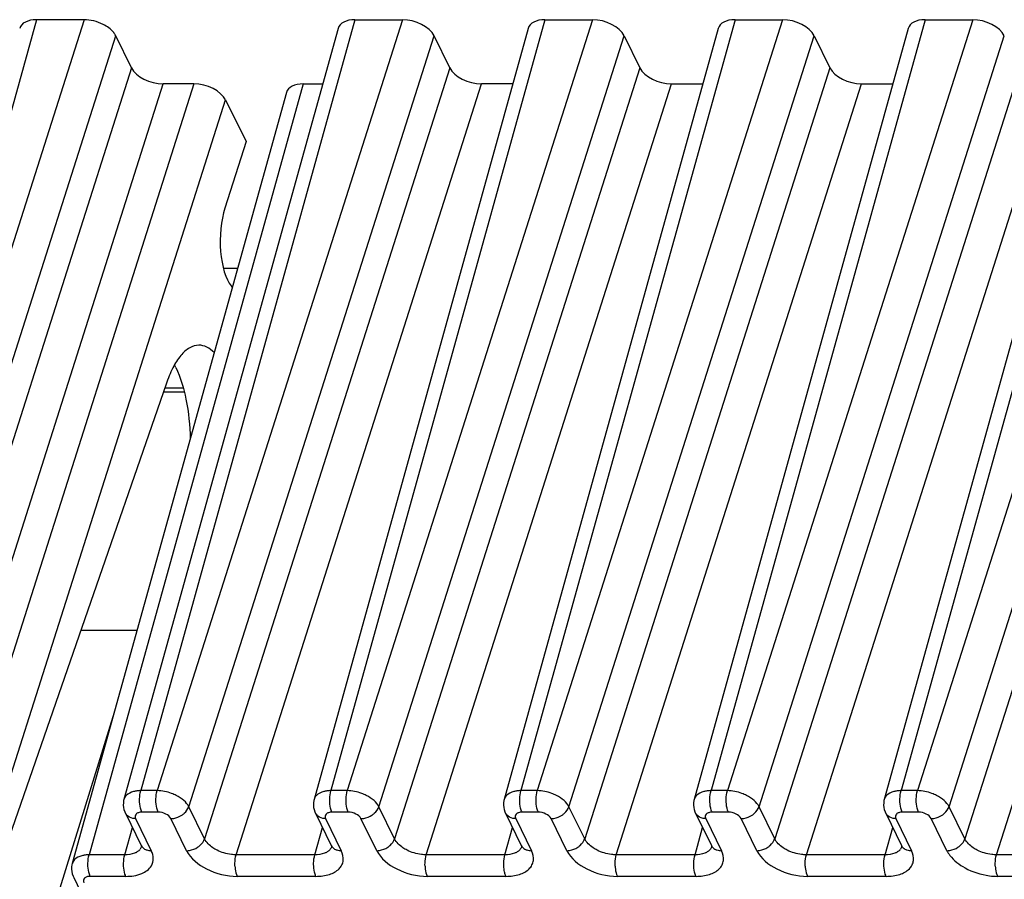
# Model space of a CAD drawing. Header units: millimetres. Extents: x 0 to 841, y 0 to 594.
# Tile 37 of 237: x 208 to 227, y 153 to 170. Entities that reach past the tile are written whole.
import ezdxf

# ---------------------------------------------------------------- set-up
doc = ezdxf.new("R2010")
doc.units = ezdxf.units.MM
doc.header["$LTSCALE"] = 46.255
doc.layers.get('0').update_dxf_attribs({"linetype": 'CONTINUOUS'})

msp = doc.modelspace()

# ---------------------------------------------------------------- linework, layer by layer
at = {"color": 9, "linetype": 'CONTINUOUS'}
for p, q in [((208.31067, 169.74045), (204.16102, 154.80576)), ((209.23187, 169.74045), (204.47756, 154.80576)), ((214.48178, 169.74045), (210.33213, 154.80576)), ((215.40298, 169.74045), (210.64866, 154.80576)), ((218.16602, 169.74045), (214.01637, 154.80576)), ((219.08722, 169.74045), (214.3329, 154.80576)), ((221.85026, 169.74045), (217.70061, 154.80576)), ((222.77147, 169.74045), (218.01715, 154.80576)), ((225.53451, 169.74045), (221.38486, 154.80576)), ((226.45571, 169.74045), (221.70139, 154.80576)), ((229.21875, 169.74045), (225.0691, 154.80576)), ((230.13995, 169.74045), (225.38563, 154.80576)), ((205.09052, 154.49498), (209.84483, 169.42969)), ((211.26162, 154.495), (216.01594, 169.42969)), ((214.94586, 154.495), (219.70018, 169.42969)), ((218.6301, 154.495), (223.38442, 169.42969)), ((222.31435, 154.495), (227.06867, 169.42969)), ((225.99859, 154.495), (230.75291, 169.42969)), ((210.14992, 168.80799), (205.3956, 153.8733)), ((216.32102, 168.80799), (211.5667, 153.8733)), ((220.00527, 168.80799), (215.25095, 153.8733)), ((223.68951, 168.80799), (218.93519, 153.8733)), ((227.37376, 168.80799), (222.61944, 153.8733)), ((231.058, 168.80799), (226.30368, 153.8733)), ((206.00855, 153.56254), (210.76287, 168.49723)), ((211.3617, 168.49723), (206.60738, 153.56254)), ((213.48, 168.49723), (209.33035, 153.56254)), ((212.17966, 153.56254), (216.93398, 168.49723)), ((215.86391, 153.56254), (220.61823, 168.49723)), ((219.54815, 153.56254), (224.30247, 168.49723)), ((223.23239, 153.56254), (227.98671, 168.49723)), ((226.91664, 153.56254), (231.67096, 168.49723)), ((207.22034, 153.25178), (211.97466, 168.18647)), ((211.15482, 162.60497), (210.79691, 162.60497)), ((210.64866, 154.80576), (210.33213, 154.80576)), ((214.3329, 154.80576), (214.01637, 154.80576)), ((218.01715, 154.80576), (217.70061, 154.80576)), ((221.70139, 154.80576), (221.38486, 154.80576)), ((225.38563, 154.80576), (225.0691, 154.80576)), ((211.5667, 153.8733), (211.26162, 154.495)), ((215.25095, 153.8733), (214.94586, 154.495)), ((218.93519, 153.8733), (218.6301, 154.495)), ((222.61944, 153.8733), (222.31435, 154.495)), ((226.30368, 153.8733), (225.99859, 154.495)), ((210.22909, 154.26411), (210.53418, 153.6424)), ((210.66881, 154.38841), (210.35227, 154.38841)), ((211.21908, 153.6424), (210.91399, 154.26411)), ((213.91333, 154.26411), (214.21842, 153.6424)), ((214.35305, 154.38841), (214.03651, 154.38841)), ((214.90332, 153.6424), (214.59823, 154.26411)), ((217.59757, 154.26411), (217.90266, 153.6424)), ((218.0373, 154.38841), (217.72076, 154.38841)), ((218.58756, 153.6424), (218.28247, 154.26411)), ((221.28182, 154.26411), (221.58691, 153.6424)), ((221.72154, 154.38841), (221.405, 154.38841)), ((222.27181, 153.6424), (221.96672, 154.26411)), ((224.96606, 154.26411), (225.27115, 153.6424)), ((225.40578, 154.38841), (225.08925, 154.38841)), ((225.95605, 153.6424), (225.65096, 154.26411)), ((210.02129, 153.56254), (210.16801, 154.09058)), ((213.70553, 153.56254), (213.85225, 154.09058)), ((217.38978, 153.56254), (217.5365, 154.09058)), ((221.07402, 153.56254), (221.22074, 154.09058)), ((224.75827, 153.56254), (224.90498, 154.09058)), ((210.02129, 153.56254), (209.33035, 153.56254)), ((213.70553, 153.56254), (212.17966, 153.56254)), ((217.38978, 153.56254), (215.86391, 153.56254)), ((221.07402, 153.56254), (219.54815, 153.56254)), ((224.75827, 153.56254), (223.23239, 153.56254)), ((228.44251, 153.56254), (226.91664, 153.56254)), ((210.04144, 153.14519), (209.35049, 153.14519)), ((213.72568, 153.14519), (212.19981, 153.14519)), ((217.40992, 153.14519), (215.88405, 153.14519)), ((221.09417, 153.14519), (219.5683, 153.14519)), ((224.77841, 153.14519), (223.25254, 153.14519)), ((228.46266, 153.14519), (226.93678, 153.14519))]:
    msp.add_line(p, q, dxfattribs=at)
at = {"color": 7, "linetype": 'CONTINUOUS'}
for p, q in [((209.23187, 169.74045), (208.31067, 169.74045)), ((214.48178, 169.74045), (215.40298, 169.74045)), ((218.16602, 169.74045), (219.08722, 169.74045)), ((221.85026, 169.74045), (222.77147, 169.74045)), ((225.53451, 169.74045), (226.45571, 169.74045)), ((214.15531, 169.5728), (210.00526, 154.63666)), ((217.83955, 169.5728), (213.6895, 154.63666)), ((221.5238, 169.5728), (217.37374, 154.63666)), ((225.20804, 169.5728), (221.05799, 154.63666)), ((228.89228, 169.5728), (224.74223, 154.63666)), ((210.14992, 168.80799), (209.84483, 169.42969)), ((216.32102, 168.80799), (216.01594, 169.42969)), ((219.70018, 169.42969), (220.00527, 168.80799)), ((223.38442, 169.42969), (223.68951, 168.80799)), ((213.15353, 168.32958), (209.00348, 153.39344)), ((211.3617, 168.49723), (210.76287, 168.49723)), ((213.48, 168.49723), (213.85646, 168.49723)), ((217.5407, 168.49723), (216.93398, 168.49723)), ((220.61823, 168.49723), (221.22495, 168.49723)), ((224.30247, 168.49723), (224.90919, 168.49723)), ((211.97466, 168.18647), (212.37124, 167.37833)), ((212.37124, 167.37833), (211.96075, 166.08887)), ((211.9308, 164.92929), (212.20875, 164.92929)), ((210.82231, 162.67817), (207.4145, 152.85612)), ((210.77116, 162.53074), (211.17332, 162.53074)), ((210.25722, 157.90567), (209.16647, 157.90567)), ((192.23306, 99.42039), (209.81898, 156.32843)), ((210.03239, 154.36694), (210.33748, 153.74524)), ((213.71663, 154.36694), (214.02172, 153.74524)), ((217.40088, 154.36694), (217.70596, 153.74524)), ((221.08512, 154.36694), (221.39021, 153.74524)), ((224.76936, 154.36694), (225.07445, 153.74524)), ((210.33785, 153.74448), (210.33748, 153.74524)), ((214.0221, 153.74448), (214.02172, 153.74524)), ((217.70634, 153.74448), (217.70596, 153.74524)), ((221.39058, 153.74448), (221.39021, 153.74524)), ((225.07483, 153.74448), (225.07445, 153.74524)), ((209.03062, 153.12372), (209.22347, 152.73072))]:
    msp.add_line(p, q, dxfattribs=at)
for points in [[(210.00527, 154.63647), (209.99949, 154.61246), (209.99337, 154.56983), (209.9923, 154.52612), (209.99643, 154.48188), (210.0058, 154.43782), (210.02023, 154.39481), (210.03337, 154.36534)], [(213.68952, 154.63647), (213.68374, 154.61246), (213.67761, 154.56983), (213.67654, 154.52612), (213.68068, 154.48188), (213.69004, 154.43782), (213.70448, 154.39481), (213.71762, 154.36534)], [(217.37376, 154.63647), (217.36798, 154.61246), (217.36186, 154.56983), (217.36078, 154.52612), (217.36492, 154.48188), (217.37428, 154.43782), (217.38872, 154.39481), (217.40186, 154.36534)], [(221.05801, 154.63647), (221.05222, 154.61246), (221.0461, 154.56983), (221.04503, 154.52612), (221.04916, 154.48188), (221.05853, 154.43782), (221.07296, 154.39481), (221.08611, 154.36534)], [(224.74225, 154.63647), (224.73647, 154.61246), (224.73034, 154.56983), (224.72927, 154.52612), (224.73341, 154.48188), (224.74277, 154.43782), (224.75721, 154.39481), (224.77035, 154.36534)], [(210.338, 153.74455), (210.34011, 153.74011), (210.34443, 153.72892), (210.34579, 153.72363), (210.34591, 153.72308)], [(214.02224, 153.74455), (214.02435, 153.74011), (214.02868, 153.72892), (214.03003, 153.72363), (214.03015, 153.72308)], [(217.70649, 153.74455), (217.70859, 153.74011), (217.71292, 153.72892), (217.71428, 153.72363), (217.71439, 153.72308)], [(221.39073, 153.74455), (221.39284, 153.74011), (221.39717, 153.72892), (221.39852, 153.72363), (221.39864, 153.72308)], [(225.07498, 153.74455), (225.07708, 153.74011), (225.08141, 153.72892), (225.08276, 153.72363), (225.08288, 153.72308)], [(209.0035, 153.39325), (208.99772, 153.36924), (208.99159, 153.32661), (208.99052, 153.2829), (208.99466, 153.23866), (209.00402, 153.1946), (209.01846, 153.15159), (209.0316, 153.12212)]]:
    msp.add_lwpolyline(points, dxfattribs=at)
msp.add_arc((209.60543, 162.31379), 1.56276, 26.121467, 28.177785, dxfattribs=at)
at = {"color": 9, "linetype": 'CONTINUOUS'}
for centre, radius, start, end in [((210.17319, 154.43514), 0.15627, 206.210623, 221.547049), ((213.85744, 154.43514), 0.15627, 206.210623, 221.547049), ((217.54168, 154.43514), 0.15627, 206.210623, 221.547049), ((221.22592, 154.43514), 0.15627, 206.210623, 221.547049), ((224.91017, 154.43514), 0.15627, 206.210623, 221.547049), ((210.1669, 153.78514), 0.18963, 315.32614, 323.316297), ((210.47828, 153.81344), 0.15628, 206.153777, 221.548332), ((213.85114, 153.78514), 0.18963, 315.32614, 323.316297), ((214.16252, 153.81344), 0.15628, 206.153777, 221.548332), ((217.53538, 153.78514), 0.18963, 315.32614, 323.316297), ((217.84676, 153.81344), 0.15628, 206.153777, 221.548332), ((221.21963, 153.78514), 0.18963, 315.32614, 323.316297), ((221.53101, 153.81344), 0.15628, 206.153777, 221.548332), ((224.90387, 153.78514), 0.18963, 315.32614, 323.316297), ((225.21525, 153.81344), 0.15628, 206.153777, 221.548332), ((209.17142, 153.19192), 0.15627, 206.210623, 221.547049)]:
    msp.add_arc(centre, radius, start, end, dxfattribs=at)
at = {"color": 7, "linetype": 'CONTINUOUS'}
for centre, major_axis, ratio, start_param, end_param in [((208.46335, 169.4296), (0.47782, -0.14773), 0.57239492, 2.06604593, 3.15808391), ((209.38427, 169.4296), (0.47774, -0.14756), 0.57268648, 1.28016529, 2.06541116), ((214.63446, 169.4296), (0.47782, -0.14773), 0.57239492, 2.06604593, 3.15808391), ((215.55538, 169.4296), (0.47774, -0.14756), 0.57268648, 6.77810472, 8.34859646), ((218.31871, 169.4296), (0.47782, -0.14773), 0.57239492, 8.34923124, 9.44126921), ((219.23963, 169.4296), (0.47774, -0.14756), 0.57268648, 6.77810472, 8.34859646), ((222.00295, 169.4296), (0.47782, -0.14773), 0.57239492, 2.06604593, 3.15810279), ((222.92387, 169.4296), (0.47774, -0.14756), 0.57268648, 6.77810472, 8.34859646), ((225.68719, 169.4296), (0.47782, -0.14773), 0.57239492, 2.06604593, 3.15810279), ((226.60811, 169.4296), (0.47774, -0.14756), 0.57268648, 6.77810472, 8.34859646), ((210.61047, 168.80808), (0.47774, -0.14756), 0.57268648, 3.63651207, 5.20700381), ((216.78158, 168.80808), (0.47774, -0.14756), 0.57268648, -2.64667324, -1.0761815), ((220.46582, 168.80808), (0.47774, -0.14756), 0.57268648, -2.64667324, -1.0761815), ((224.15007, 168.80808), (0.47774, -0.14756), 0.57268648, -2.64667324, -1.0761815), ((211.51411, 168.18638), (0.47774, -0.14756), 0.57268648, 0.49491942, 2.06541116), ((213.63269, 168.18638), (0.47782, -0.14773), 0.57239492, 2.06604593, 3.15810279), ((212.27025, 165.48103), (0.01498, 0.99998), 0.39933672, 0.92343671, 2.69445274), ((211.43246, 161.43515), (0.05244, 3.49994), 0.39933672, -0.46403573, -0.44713991)]:
    msp.add_ellipse(centre, major_axis=major_axis, ratio=ratio, start_param=start_param, end_param=end_param, dxfattribs=at)
for points, knots in [([(209.84483, 169.42969), (209.83431, 169.45113), (209.77498, 169.54509), (209.67921, 169.61036), (209.60214, 169.64944)], [0, 0, 0, 0, 0.21647783, 1, 1, 1, 1]), ([(211.45765, 163.43515), (211.39569, 163.43518), (211.25766, 163.39099), (211.08622, 163.22745), (210.93576, 162.98292), (210.85819, 162.78704), (210.82231, 162.67817)], [0, 0, 0, 0, 0.17841268, 0.39598564, 0.66989986, 1, 1, 1, 1]), ([(211.75336, 163.29117), (211.71124, 163.33405), (211.62213, 163.40565), (211.50944, 163.43513), (211.45765, 163.43515)], [0, 0, 0, 0, 0.53715484, 1, 1, 1, 1]), ([(211.00858, 163.00184), (211.10331, 162.80881), (211.23613, 162.3495), (211.28355, 161.87825), (211.28994, 161.62128)], [0, 0, 0, 0, 0.45548792, 1, 1, 1, 1])]:
    msp.add_open_spline(points, degree=3, knots=knots, dxfattribs=at)
at = {"color": 9, "linetype": 'CONTINUOUS'}
for points, knots in [([(210.2544, 154.80028), (210.23344, 154.79741), (210.16066, 154.78332), (210.08834, 154.75084), (210.05071, 154.71303)], [0, 0, 0, 0, 0.28400048, 1, 1, 1, 1]), ([(210.30896, 154.58651), (210.30803, 154.60582), (210.30754, 154.67943), (210.31661, 154.75369), (210.33213, 154.80575)], [0, 0, 0, 0, 0.26249603, 1, 1, 1, 1]), ([(210.62549, 154.5865), (210.62455, 154.60582), (210.62407, 154.67944), (210.63314, 154.7537), (210.64866, 154.80576)], [0, 0, 0, 0, 0.2624969, 1, 1, 1, 1]), ([(211.01837, 154.71303), (210.98961, 154.72764), (210.87246, 154.77842), (210.74404, 154.8049), (210.64866, 154.80576)], [0, 0, 0, 0, 0.25275051, 1, 1, 1, 1]), ([(213.93864, 154.80028), (213.91768, 154.79741), (213.84491, 154.78332), (213.77258, 154.75084), (213.73496, 154.71303)], [0, 0, 0, 0, 0.28400048, 1, 1, 1, 1]), ([(213.9932, 154.58651), (213.99227, 154.60582), (213.99179, 154.67943), (214.00086, 154.75369), (214.01638, 154.80575)], [0, 0, 0, 0, 0.26249603, 1, 1, 1, 1]), ([(214.30973, 154.5865), (214.3088, 154.60582), (214.30831, 154.67944), (214.31738, 154.7537), (214.3329, 154.80576)], [0, 0, 0, 0, 0.2624969, 1, 1, 1, 1]), ([(214.70262, 154.71303), (214.67385, 154.72764), (214.5567, 154.77842), (214.42828, 154.8049), (214.3329, 154.80576)], [0, 0, 0, 0, 0.25275051, 1, 1, 1, 1]), ([(217.62289, 154.80028), (217.60192, 154.79741), (217.52915, 154.78332), (217.45683, 154.75084), (217.4192, 154.71303)], [0, 0, 0, 0, 0.28400048, 1, 1, 1, 1]), ([(217.67745, 154.58651), (217.67652, 154.60582), (217.67603, 154.67943), (217.6851, 154.75369), (217.70062, 154.80575)], [0, 0, 0, 0, 0.26249603, 1, 1, 1, 1]), ([(217.99397, 154.5865), (217.99304, 154.60582), (217.99255, 154.67944), (218.00163, 154.7537), (218.01715, 154.80576)], [0, 0, 0, 0, 0.2624969, 1, 1, 1, 1]), ([(218.38686, 154.71303), (218.3581, 154.72764), (218.24095, 154.77842), (218.11253, 154.8049), (218.01715, 154.80576)], [0, 0, 0, 0, 0.25275051, 1, 1, 1, 1]), ([(221.30713, 154.80028), (221.28617, 154.79741), (221.2134, 154.78332), (221.14107, 154.75084), (221.10344, 154.71303)], [0, 0, 0, 0, 0.28400048, 1, 1, 1, 1]), ([(221.36169, 154.58651), (221.36076, 154.60582), (221.36027, 154.67943), (221.36935, 154.75369), (221.38486, 154.80575)], [0, 0, 0, 0, 0.26249603, 1, 1, 1, 1]), ([(221.67822, 154.5865), (221.67729, 154.60582), (221.6768, 154.67944), (221.68587, 154.7537), (221.70139, 154.80576)], [0, 0, 0, 0, 0.2624969, 1, 1, 1, 1]), ([(222.07111, 154.71303), (222.04234, 154.72764), (221.92519, 154.77842), (221.79677, 154.8049), (221.70139, 154.80576)], [0, 0, 0, 0, 0.25275051, 1, 1, 1, 1]), ([(224.99138, 154.80028), (224.97041, 154.79741), (224.89764, 154.78332), (224.82531, 154.75084), (224.78769, 154.71303)], [0, 0, 0, 0, 0.28400048, 1, 1, 1, 1]), ([(225.04594, 154.58651), (225.045, 154.60582), (225.04452, 154.67943), (225.05359, 154.75369), (225.06911, 154.80575)], [0, 0, 0, 0, 0.26249603, 1, 1, 1, 1]), ([(225.36246, 154.5865), (225.36153, 154.60582), (225.36104, 154.67944), (225.37011, 154.7537), (225.38563, 154.80576)], [0, 0, 0, 0, 0.2624969, 1, 1, 1, 1]), ([(225.75535, 154.71303), (225.72659, 154.72764), (225.60944, 154.77842), (225.48102, 154.8049), (225.38563, 154.80576)], [0, 0, 0, 0, 0.25275051, 1, 1, 1, 1]), ([(210.35227, 154.38841), (210.34586, 154.40147), (210.32137, 154.46496), (210.31153, 154.53327), (210.30896, 154.58651)], [0, 0, 0, 0, 0.21444231, 1, 1, 1, 1]), ([(210.6688, 154.38841), (210.66239, 154.40147), (210.6379, 154.46496), (210.62806, 154.53327), (210.62549, 154.5865)], [0, 0, 0, 0, 0.21444297, 1, 1, 1, 1]), ([(211.2616, 154.49501), (211.23923, 154.53994), (211.16471, 154.6252), (211.07181, 154.68588), (211.01837, 154.71303)], [0, 0, 0, 0, 0.45577713, 1, 1, 1, 1]), ([(214.03652, 154.38841), (214.03011, 154.40147), (214.00561, 154.46496), (213.99577, 154.53327), (213.9932, 154.58651)], [0, 0, 0, 0, 0.21444232, 1, 1, 1, 1]), ([(214.35305, 154.38841), (214.34664, 154.40147), (214.32214, 154.46496), (214.3123, 154.53327), (214.30973, 154.5865)], [0, 0, 0, 0, 0.21444297, 1, 1, 1, 1]), ([(214.94584, 154.49501), (214.92347, 154.53994), (214.84896, 154.6252), (214.75605, 154.68588), (214.70262, 154.71303)], [0, 0, 0, 0, 0.45577713, 1, 1, 1, 1]), ([(217.72076, 154.38841), (217.71435, 154.40147), (217.68986, 154.46496), (217.68002, 154.53327), (217.67745, 154.58651)], [0, 0, 0, 0, 0.21444232, 1, 1, 1, 1]), ([(218.03729, 154.38841), (218.03088, 154.40147), (218.00639, 154.46496), (217.99654, 154.53327), (217.99397, 154.5865)], [0, 0, 0, 0, 0.21444297, 1, 1, 1, 1]), ([(218.63009, 154.49501), (218.60772, 154.53994), (218.5332, 154.6252), (218.4403, 154.68588), (218.38686, 154.71303)], [0, 0, 0, 0, 0.45577713, 1, 1, 1, 1]), ([(221.405, 154.38841), (221.3986, 154.40147), (221.3741, 154.46496), (221.36426, 154.53327), (221.36169, 154.58651)], [0, 0, 0, 0, 0.21444232, 1, 1, 1, 1]), ([(221.72154, 154.38841), (221.71513, 154.40147), (221.69063, 154.46496), (221.68079, 154.53327), (221.67822, 154.5865)], [0, 0, 0, 0, 0.21444297, 1, 1, 1, 1]), ([(222.31433, 154.49501), (222.29196, 154.53994), (222.21744, 154.6252), (222.12454, 154.68588), (222.07111, 154.71303)], [0, 0, 0, 0, 0.45577713, 1, 1, 1, 1]), ([(225.08925, 154.38841), (225.08284, 154.40147), (225.05834, 154.46496), (225.0485, 154.53327), (225.04594, 154.58651)], [0, 0, 0, 0, 0.21444231, 1, 1, 1, 1]), ([(225.40578, 154.38841), (225.39937, 154.40147), (225.37487, 154.46496), (225.36503, 154.53327), (225.36246, 154.5865)], [0, 0, 0, 0, 0.21444297, 1, 1, 1, 1]), ([(225.99857, 154.49501), (225.97621, 154.53994), (225.90169, 154.6252), (225.80878, 154.68588), (225.75535, 154.71303)], [0, 0, 0, 0, 0.45577713, 1, 1, 1, 1]), ([(211.12848, 154.3315), (211.14429, 154.342), (211.20025, 154.38539), (211.24533, 154.44566), (211.2616, 154.49501)], [0, 0, 0, 0, 0.26759048, 1, 1, 1, 1]), ([(214.81272, 154.3315), (214.82854, 154.342), (214.8845, 154.38539), (214.92958, 154.44566), (214.94584, 154.49501)], [0, 0, 0, 0, 0.26759048, 1, 1, 1, 1]), ([(218.49697, 154.3315), (218.51278, 154.342), (218.56874, 154.38539), (218.61382, 154.44566), (218.63008, 154.49501)], [0, 0, 0, 0, 0.26759048, 1, 1, 1, 1]), ([(222.18121, 154.3315), (222.19702, 154.342), (222.25298, 154.38539), (222.29807, 154.44566), (222.31433, 154.49501)], [0, 0, 0, 0, 0.26759048, 1, 1, 1, 1]), ([(225.86546, 154.3315), (225.88127, 154.342), (225.93723, 154.38539), (225.98231, 154.44566), (225.99857, 154.49501)], [0, 0, 0, 0, 0.26759048, 1, 1, 1, 1]), ([(210.22909, 154.26411), (210.21173, 154.26411), (210.14938, 154.2691), (210.0864, 154.29751), (210.05624, 154.33149)], [0, 0, 0, 0, 0.27643949, 1, 1, 1, 1]), ([(210.35227, 154.38841), (210.3301, 154.38845), (210.28979, 154.38372), (210.23848, 154.35813), (210.21354, 154.31128), (210.22197, 154.27862), (210.22909, 154.26411)], [0, 0, 0, 0, 0.31096243, 0.56244347, 0.77333499, 1, 1, 1, 1]), ([(210.91399, 154.26411), (210.89488, 154.30335), (210.81327, 154.36469), (210.71965, 154.38841), (210.66881, 154.38841)], [0, 0, 0, 0, 0.46190496, 1, 1, 1, 1]), ([(210.91399, 154.26411), (210.93228, 154.26411), (211.0077, 154.2708), (211.0808, 154.29983), (211.12848, 154.3315)], [0, 0, 0, 0, 0.24220058, 1, 1, 1, 1]), ([(213.91333, 154.26411), (213.89597, 154.26411), (213.83362, 154.2691), (213.77064, 154.29751), (213.74048, 154.33149)], [0, 0, 0, 0, 0.27643949, 1, 1, 1, 1]), ([(214.03651, 154.38841), (214.01435, 154.38845), (213.97404, 154.38372), (213.92273, 154.35813), (213.89778, 154.31128), (213.90621, 154.27862), (213.91333, 154.26411)], [0, 0, 0, 0, 0.31096243, 0.56244347, 0.77333499, 1, 1, 1, 1]), ([(214.59823, 154.26411), (214.57913, 154.30335), (214.49752, 154.36469), (214.40389, 154.38841), (214.35305, 154.38841)], [0, 0, 0, 0, 0.46190496, 1, 1, 1, 1]), ([(214.59823, 154.26411), (214.61652, 154.26411), (214.69195, 154.2708), (214.76505, 154.29983), (214.81272, 154.3315)], [0, 0, 0, 0, 0.24220058, 1, 1, 1, 1]), ([(217.59758, 154.26411), (217.58022, 154.26411), (217.51786, 154.2691), (217.45489, 154.29751), (217.42473, 154.33149)], [0, 0, 0, 0, 0.27643949, 1, 1, 1, 1]), ([(217.72076, 154.38841), (217.69859, 154.38845), (217.65828, 154.38372), (217.60697, 154.35813), (217.58203, 154.31128), (217.59046, 154.27862), (217.59757, 154.26411)], [0, 0, 0, 0, 0.31096243, 0.56244347, 0.77333499, 1, 1, 1, 1]), ([(218.28247, 154.26411), (218.26337, 154.30335), (218.18176, 154.36469), (218.08814, 154.38841), (218.0373, 154.38841)], [0, 0, 0, 0, 0.46190496, 1, 1, 1, 1]), ([(218.28248, 154.26411), (218.30077, 154.26411), (218.37619, 154.2708), (218.44929, 154.29983), (218.49697, 154.3315)], [0, 0, 0, 0, 0.24220058, 1, 1, 1, 1]), ([(221.28182, 154.26411), (221.26446, 154.26411), (221.20211, 154.2691), (221.13913, 154.29751), (221.10897, 154.33149)], [0, 0, 0, 0, 0.27643949, 1, 1, 1, 1]), ([(221.405, 154.38841), (221.38284, 154.38845), (221.34252, 154.38372), (221.29121, 154.35813), (221.26627, 154.31128), (221.2747, 154.27862), (221.28182, 154.26411)], [0, 0, 0, 0, 0.31096243, 0.56244347, 0.77333499, 1, 1, 1, 1]), ([(221.96672, 154.26411), (221.94761, 154.30335), (221.866, 154.36469), (221.77238, 154.38841), (221.72154, 154.38841)], [0, 0, 0, 0, 0.46190496, 1, 1, 1, 1]), ([(221.96672, 154.26411), (221.98501, 154.26411), (222.06043, 154.2708), (222.13353, 154.29983), (222.18121, 154.3315)], [0, 0, 0, 0, 0.24220058, 1, 1, 1, 1]), ([(224.96606, 154.26411), (224.9487, 154.26411), (224.88635, 154.2691), (224.82337, 154.29751), (224.79321, 154.33149)], [0, 0, 0, 0, 0.27643949, 1, 1, 1, 1]), ([(225.08925, 154.38841), (225.06708, 154.38845), (225.02677, 154.38372), (224.97546, 154.35813), (224.95052, 154.31128), (224.95894, 154.27862), (224.96606, 154.26411)], [0, 0, 0, 0, 0.31096243, 0.56244347, 0.77333499, 1, 1, 1, 1]), ([(225.65096, 154.26411), (225.63186, 154.30335), (225.55025, 154.36469), (225.45663, 154.38841), (225.40578, 154.38841)], [0, 0, 0, 0, 0.46190496, 1, 1, 1, 1]), ([(225.65096, 154.26411), (225.66926, 154.26411), (225.74468, 154.2708), (225.81778, 154.29983), (225.86546, 154.3315)], [0, 0, 0, 0, 0.24220058, 1, 1, 1, 1]), ([(211.43357, 153.70979), (211.44939, 153.72029), (211.50535, 153.76368), (211.55044, 153.82395), (211.5667, 153.8733)], [0, 0, 0, 0, 0.26759383, 1, 1, 1, 1]), ([(211.80885, 153.65183), (211.78114, 153.66585), (211.6864, 153.7213), (211.60101, 153.80183), (211.5667, 153.8733)], [0, 0, 0, 0, 0.28143403, 1, 1, 1, 1]), ([(215.11782, 153.70979), (215.13363, 153.72029), (215.1896, 153.76368), (215.23468, 153.82395), (215.25095, 153.8733)], [0, 0, 0, 0, 0.26759383, 1, 1, 1, 1]), ([(215.49309, 153.65183), (215.46539, 153.66585), (215.37064, 153.7213), (215.28526, 153.80183), (215.25095, 153.8733)], [0, 0, 0, 0, 0.28143403, 1, 1, 1, 1]), ([(218.80206, 153.70979), (218.81788, 153.72029), (218.87384, 153.76368), (218.91893, 153.82395), (218.93519, 153.8733)], [0, 0, 0, 0, 0.26759383, 1, 1, 1, 1]), ([(219.17734, 153.65183), (219.14963, 153.66585), (219.05489, 153.7213), (218.9695, 153.80183), (218.93519, 153.8733)], [0, 0, 0, 0, 0.28143403, 1, 1, 1, 1]), ([(222.48631, 153.70979), (222.50212, 153.72029), (222.55808, 153.76368), (222.60317, 153.82395), (222.61944, 153.8733)], [0, 0, 0, 0, 0.26759383, 1, 1, 1, 1]), ([(222.86158, 153.65183), (222.83388, 153.66585), (222.73913, 153.7213), (222.65374, 153.80183), (222.61944, 153.8733)], [0, 0, 0, 0, 0.28143403, 1, 1, 1, 1]), ([(226.17055, 153.70979), (226.18636, 153.72029), (226.24233, 153.76368), (226.28742, 153.82395), (226.30368, 153.8733)], [0, 0, 0, 0, 0.26759383, 1, 1, 1, 1]), ([(226.54583, 153.65183), (226.51812, 153.66585), (226.42337, 153.7213), (226.33799, 153.80183), (226.30368, 153.8733)], [0, 0, 0, 0, 0.28143403, 1, 1, 1, 1]), ([(210.36132, 153.70978), (210.37763, 153.6914), (210.40602, 153.67158), (210.43701, 153.65923), (210.44535, 153.65641)], [0, 0, 0, 0, 0.73628388, 1, 1, 1, 1]), ([(210.53699, 153.35034), (210.56117, 153.39152), (210.58791, 153.49488), (210.55687, 153.59469), (210.53418, 153.6424)], [0, 0, 0, 0, 0.47472461, 1, 1, 1, 1]), ([(211.21908, 153.6424), (211.23737, 153.6424), (211.31279, 153.64909), (211.38589, 153.67812), (211.43357, 153.70979)], [0, 0, 0, 0, 0.24220118, 1, 1, 1, 1]), ([(211.21908, 153.6424), (211.29805, 153.48667), (211.62055, 153.2388), (211.99648, 153.14658), (212.19981, 153.14519)], [0, 0, 0, 0, 0.46200276, 1, 1, 1, 1]), ([(212.17965, 153.56253), (212.14862, 153.56221), (212.0209, 153.57024), (211.89518, 153.60814), (211.80884, 153.65182)], [0, 0, 0, 0, 0.24284898, 1, 1, 1, 1]), ([(213.72568, 153.14519), (213.81439, 153.14586), (213.97588, 153.16283), (214.15334, 153.25459), (214.23406, 153.36271), (214.27157, 153.48537), (214.24619, 153.58402), (214.21842, 153.6424)], [0, 0, 0, 0, 0.31021309, 0.56079249, 0.66929963, 0.77394289, 1, 1, 1, 1]), ([(214.04556, 153.70978), (214.06188, 153.6914), (214.09026, 153.67158), (214.12126, 153.65923), (214.1296, 153.65641)], [0, 0, 0, 0, 0.73628388, 1, 1, 1, 1]), ([(214.90332, 153.6424), (214.92161, 153.6424), (214.99704, 153.64909), (215.07014, 153.67812), (215.11782, 153.70979)], [0, 0, 0, 0, 0.24220118, 1, 1, 1, 1]), ([(214.90332, 153.6424), (214.9823, 153.48667), (215.30479, 153.2388), (215.68072, 153.14658), (215.88405, 153.14519)], [0, 0, 0, 0, 0.46200276, 1, 1, 1, 1]), ([(215.8639, 153.56253), (215.83286, 153.56221), (215.70515, 153.57024), (215.57942, 153.60814), (215.49309, 153.65182)], [0, 0, 0, 0, 0.24284898, 1, 1, 1, 1]), ([(217.40992, 153.14519), (217.49864, 153.14586), (217.66012, 153.16283), (217.83759, 153.25459), (217.9183, 153.36271), (217.95581, 153.48537), (217.93044, 153.58402), (217.90266, 153.6424)], [0, 0, 0, 0, 0.31021309, 0.56079249, 0.66929963, 0.77394289, 1, 1, 1, 1]), ([(217.72981, 153.70978), (217.74612, 153.6914), (217.77451, 153.67158), (217.8055, 153.65923), (217.81384, 153.65641)], [0, 0, 0, 0, 0.73628388, 1, 1, 1, 1]), ([(218.58756, 153.6424), (218.60586, 153.6424), (218.68128, 153.64909), (218.75438, 153.67812), (218.80206, 153.70979)], [0, 0, 0, 0, 0.24220118, 1, 1, 1, 1]), ([(218.58756, 153.6424), (218.66654, 153.48667), (218.98904, 153.2388), (219.36496, 153.14658), (219.5683, 153.14519)], [0, 0, 0, 0, 0.46200276, 1, 1, 1, 1]), ([(219.54814, 153.56253), (219.51711, 153.56221), (219.38939, 153.57024), (219.26367, 153.60814), (219.17733, 153.65182)], [0, 0, 0, 0, 0.24284898, 1, 1, 1, 1]), ([(221.09417, 153.14519), (221.18288, 153.14586), (221.34436, 153.16283), (221.52183, 153.25459), (221.60255, 153.36271), (221.64006, 153.48537), (221.61468, 153.58402), (221.58691, 153.6424)], [0, 0, 0, 0, 0.31021309, 0.56079249, 0.66929963, 0.77394289, 1, 1, 1, 1]), ([(221.41405, 153.70978), (221.43037, 153.6914), (221.45875, 153.67158), (221.48974, 153.65923), (221.49809, 153.65641)], [0, 0, 0, 0, 0.73628388, 1, 1, 1, 1]), ([(222.27181, 153.6424), (222.2901, 153.6424), (222.36552, 153.64909), (222.43863, 153.67812), (222.48631, 153.70979)], [0, 0, 0, 0, 0.24220118, 1, 1, 1, 1]), ([(222.27181, 153.6424), (222.35079, 153.48667), (222.67328, 153.2388), (223.04921, 153.14658), (223.25254, 153.14519)], [0, 0, 0, 0, 0.46200276, 1, 1, 1, 1]), ([(223.23238, 153.56253), (223.20135, 153.56221), (223.07364, 153.57024), (222.94791, 153.60814), (222.86158, 153.65182)], [0, 0, 0, 0, 0.24284898, 1, 1, 1, 1]), ([(224.77841, 153.14519), (224.86713, 153.14586), (225.02861, 153.16283), (225.20608, 153.25459), (225.28679, 153.36271), (225.3243, 153.48537), (225.29892, 153.58402), (225.27115, 153.6424)], [0, 0, 0, 0, 0.31021309, 0.56079249, 0.66929963, 0.77394289, 1, 1, 1, 1]), ([(225.09829, 153.70978), (225.11461, 153.6914), (225.143, 153.67158), (225.17399, 153.65923), (225.18233, 153.65641)], [0, 0, 0, 0, 0.73628388, 1, 1, 1, 1]), ([(225.95605, 153.6424), (225.97435, 153.6424), (226.04977, 153.64909), (226.12287, 153.67812), (226.17055, 153.70979)], [0, 0, 0, 0, 0.24220118, 1, 1, 1, 1]), ([(225.95605, 153.6424), (225.97222, 153.61052), (226.06082, 153.47218), (226.19752, 153.37043), (226.30949, 153.30925)], [0, 0, 0, 0, 0.21886373, 1, 1, 1, 1]), ([(226.91663, 153.56253), (226.8856, 153.56221), (226.75788, 153.57024), (226.63215, 153.60814), (226.54582, 153.65182)], [0, 0, 0, 0, 0.24284898, 1, 1, 1, 1]), ([(209.25263, 153.55706), (209.23166, 153.55419), (209.15889, 153.5401), (209.08657, 153.50762), (209.04894, 153.46981)], [0, 0, 0, 0, 0.28400048, 1, 1, 1, 1]), ([(209.30719, 153.34329), (209.30625, 153.3626), (209.30577, 153.43621), (209.31484, 153.51047), (209.33036, 153.56253)], [0, 0, 0, 0, 0.26249603, 1, 1, 1, 1]), ([(209.99812, 153.34328), (209.99719, 153.3626), (209.9967, 153.43622), (210.00577, 153.51048), (210.02129, 153.56254)], [0, 0, 0, 0, 0.2624969, 1, 1, 1, 1]), ([(210.25734, 153.61712), (210.24194, 153.60772), (210.16828, 153.57219), (210.08461, 153.56197), (210.02129, 153.56254)], [0, 0, 0, 0, 0.2217642, 1, 1, 1, 1]), ([(212.15649, 153.34328), (212.15555, 153.3626), (212.15507, 153.43622), (212.16414, 153.51048), (212.17966, 153.56255)], [0, 0, 0, 0, 0.26249474, 1, 1, 1, 1]), ([(213.68236, 153.34328), (213.68143, 153.3626), (213.68094, 153.43622), (213.69001, 153.51048), (213.70553, 153.56254)], [0, 0, 0, 0, 0.2624969, 1, 1, 1, 1]), ([(213.94158, 153.61712), (213.92618, 153.60772), (213.85252, 153.57219), (213.76886, 153.56197), (213.70553, 153.56254)], [0, 0, 0, 0, 0.2217642, 1, 1, 1, 1]), ([(215.84073, 153.34328), (215.8398, 153.3626), (215.83931, 153.43622), (215.84838, 153.51048), (215.8639, 153.56255)], [0, 0, 0, 0, 0.26249474, 1, 1, 1, 1]), ([(217.36661, 153.34328), (217.36567, 153.3626), (217.36519, 153.43622), (217.37426, 153.51048), (217.38978, 153.56254)], [0, 0, 0, 0, 0.2624969, 1, 1, 1, 1]), ([(217.62583, 153.61712), (217.61043, 153.60772), (217.53676, 153.57219), (217.4531, 153.56197), (217.38978, 153.56254)], [0, 0, 0, 0, 0.2217642, 1, 1, 1, 1]), ([(219.52497, 153.34328), (219.52404, 153.3626), (219.52355, 153.43622), (219.53263, 153.51048), (219.54815, 153.56255)], [0, 0, 0, 0, 0.26249474, 1, 1, 1, 1]), ([(221.05085, 153.34328), (221.04992, 153.3626), (221.04943, 153.43622), (221.0585, 153.51048), (221.07402, 153.56254)], [0, 0, 0, 0, 0.2624969, 1, 1, 1, 1]), ([(221.31007, 153.61712), (221.29467, 153.60772), (221.22101, 153.57219), (221.13734, 153.56197), (221.07402, 153.56254)], [0, 0, 0, 0, 0.2217642, 1, 1, 1, 1]), ([(223.20922, 153.34328), (223.20829, 153.3626), (223.2078, 153.43622), (223.21687, 153.51048), (223.23239, 153.56255)], [0, 0, 0, 0, 0.26249474, 1, 1, 1, 1]), ([(224.73509, 153.34328), (224.73416, 153.3626), (224.73367, 153.43622), (224.74275, 153.51048), (224.75827, 153.56254)], [0, 0, 0, 0, 0.2624969, 1, 1, 1, 1]), ([(224.99431, 153.61712), (224.97891, 153.60772), (224.90525, 153.57219), (224.82159, 153.56197), (224.75827, 153.56254)], [0, 0, 0, 0, 0.2217642, 1, 1, 1, 1]), ([(226.89346, 153.34328), (226.89253, 153.3626), (226.89204, 153.43622), (226.90111, 153.51048), (226.91663, 153.56255)], [0, 0, 0, 0, 0.26249474, 1, 1, 1, 1]), ([(209.3505, 153.14519), (209.34409, 153.15825), (209.3196, 153.22174), (209.30975, 153.29005), (209.30719, 153.34329)], [0, 0, 0, 0, 0.21444221, 1, 1, 1, 1]), ([(210.04144, 153.14519), (210.03503, 153.15825), (210.01053, 153.22174), (210.00069, 153.29005), (209.99812, 153.34328)], [0, 0, 0, 0, 0.21444287, 1, 1, 1, 1]), ([(210.04144, 153.14519), (210.14571, 153.14597), (210.33252, 153.16677), (210.49636, 153.28116), (210.53699, 153.35034)], [0, 0, 0, 0, 0.56515295, 1, 1, 1, 1]), ([(212.15649, 153.34328), (212.1574, 153.32437), (212.16351, 153.257), (212.17828, 153.18906), (212.19981, 153.14519)], [0, 0, 0, 0, 0.27926886, 1, 1, 1, 1]), ([(213.72568, 153.14519), (213.71927, 153.15825), (213.69477, 153.22174), (213.68493, 153.29005), (213.68236, 153.34328)], [0, 0, 0, 0, 0.21444277, 1, 1, 1, 1]), ([(215.84073, 153.34328), (215.84164, 153.32437), (215.84776, 153.257), (215.86252, 153.18906), (215.88405, 153.14519)], [0, 0, 0, 0, 0.27926886, 1, 1, 1, 1]), ([(217.38917, 153.2003), (217.38604, 153.2111), (217.37429, 153.25799), (217.36839, 153.30626), (217.36661, 153.34328)], [0, 0, 0, 0, 0.23282417, 1, 1, 1, 1]), ([(219.52497, 153.34328), (219.52589, 153.32437), (219.532, 153.257), (219.54677, 153.18906), (219.5683, 153.14519)], [0, 0, 0, 0, 0.27926886, 1, 1, 1, 1]), ([(221.09417, 153.14519), (221.08776, 153.15825), (221.06326, 153.22174), (221.05342, 153.29005), (221.05085, 153.34328)], [0, 0, 0, 0, 0.21444277, 1, 1, 1, 1]), ([(223.20922, 153.34328), (223.21013, 153.32437), (223.21624, 153.257), (223.23101, 153.18906), (223.25254, 153.14519)], [0, 0, 0, 0, 0.27926886, 1, 1, 1, 1]), ([(224.77841, 153.14519), (224.772, 153.15825), (224.74751, 153.22174), (224.73766, 153.29005), (224.73509, 153.34328)], [0, 0, 0, 0, 0.21444277, 1, 1, 1, 1]), ([(226.30949, 153.30925), (226.45381, 153.23038), (226.66687, 153.16085), (226.88391, 153.14555), (226.93678, 153.14519)], [0, 0, 0, 0, 0.75671679, 1, 1, 1, 1]), ([(226.89346, 153.34328), (226.89437, 153.32437), (226.90049, 153.257), (226.91525, 153.18906), (226.93678, 153.14519)], [0, 0, 0, 0, 0.27926886, 1, 1, 1, 1]), ([(209.35049, 153.14519), (209.32833, 153.14523), (209.28802, 153.14049), (209.23671, 153.11491), (209.21177, 153.06806), (209.2202, 153.0354), (209.22731, 153.02089)], [0, 0, 0, 0, 0.31096228, 0.5624428, 0.7733345, 1, 1, 1, 1]), ([(217.40992, 153.14519), (217.40791, 153.14929), (217.39976, 153.16716), (217.39337, 153.18582), (217.38917, 153.2003)], [0, 0, 0, 0, 0.23222183, 1, 1, 1, 1])]:
    msp.add_open_spline(points, degree=3, knots=knots, dxfattribs=at)
for points in [[(210.33213, 154.80575), (210.30616, 154.80556), (210.28013, 154.80381), (210.2544, 154.80028)], [(214.01638, 154.80575), (213.9904, 154.80556), (213.96438, 154.80381), (213.93864, 154.80028)], [(217.70062, 154.80575), (217.67465, 154.80556), (217.64862, 154.80381), (217.62289, 154.80028)], [(221.38487, 154.80575), (221.35889, 154.80556), (221.33287, 154.80381), (221.30713, 154.80028)], [(225.06911, 154.80575), (225.04313, 154.80556), (225.01711, 154.80381), (224.99138, 154.80028)], [(210.05071, 154.71303), (210.02982, 154.69203), (210.01327, 154.66517), (210.00532, 154.63664)], [(213.73496, 154.71303), (213.71406, 154.69203), (213.69751, 154.66517), (213.68957, 154.63664)], [(217.4192, 154.71303), (217.39831, 154.69203), (217.38176, 154.66517), (217.37381, 154.63664)], [(221.10344, 154.71303), (221.08255, 154.69203), (221.066, 154.66517), (221.05805, 154.63664)], [(224.78769, 154.71303), (224.7668, 154.69203), (224.75024, 154.66517), (224.7423, 154.63664)], [(210.28113, 153.63354), (210.27353, 153.62761), (210.26556, 153.62214), (210.25734, 153.61712)], [(210.30175, 153.65183), (210.29529, 153.64529), (210.28837, 153.63919), (210.28113, 153.63354)], [(210.34642, 153.72704), (210.34075, 153.70729), (210.33122, 153.68834), (210.31897, 153.67185)], [(210.44535, 153.65641), (210.47375, 153.64681), (210.5042, 153.6424), (210.53418, 153.6424)], [(213.96537, 153.63354), (213.95778, 153.62761), (213.94981, 153.62214), (213.94158, 153.61712)], [(213.98599, 153.65183), (213.97954, 153.64529), (213.97261, 153.63919), (213.96537, 153.63354)], [(214.03067, 153.72704), (214.02499, 153.70729), (214.01547, 153.68834), (214.00321, 153.67185)], [(214.1296, 153.65641), (214.15799, 153.64681), (214.18845, 153.6424), (214.21842, 153.6424)], [(217.64962, 153.63354), (217.64202, 153.62761), (217.63405, 153.62214), (217.62583, 153.61712)], [(217.67024, 153.65183), (217.66378, 153.64529), (217.65686, 153.63919), (217.64962, 153.63354)], [(217.71491, 153.72704), (217.70923, 153.70729), (217.69971, 153.68834), (217.68745, 153.67185)], [(217.81384, 153.65641), (217.84224, 153.64681), (217.87269, 153.6424), (217.90266, 153.6424)], [(221.33386, 153.63354), (221.32627, 153.62761), (221.31829, 153.62214), (221.31007, 153.61712)], [(221.35448, 153.65183), (221.34803, 153.64529), (221.3411, 153.63919), (221.33386, 153.63354)], [(221.39916, 153.72704), (221.39348, 153.70729), (221.38395, 153.68834), (221.3717, 153.67185)], [(221.49809, 153.65641), (221.52648, 153.64681), (221.55693, 153.6424), (221.58691, 153.6424)], [(225.0181, 153.63354), (225.01051, 153.62761), (225.00254, 153.62214), (224.99431, 153.61712)], [(225.03872, 153.65183), (225.03227, 153.64529), (225.02535, 153.63919), (225.0181, 153.63354)], [(225.0834, 153.72704), (225.07772, 153.70729), (225.0682, 153.68834), (225.05594, 153.67185)], [(225.18233, 153.65641), (225.21072, 153.64681), (225.24118, 153.6424), (225.27115, 153.6424)], [(209.04894, 153.46981), (209.02805, 153.44881), (209.0115, 153.42195), (209.00355, 153.39342)], [(209.33036, 153.56253), (209.30439, 153.56234), (209.27836, 153.56059), (209.25263, 153.55706)]]:
    msp.add_open_spline(points, degree=3, dxfattribs=at)

doc.saveas('drawing.dxf')
